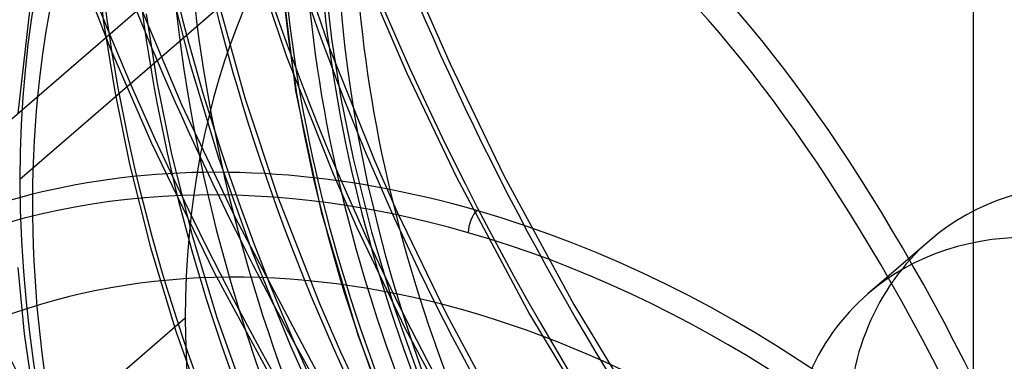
# Model space of a CAD drawing. Header units: millimetres. Extents: x -163 to 160, y -206 to 203.
# Tile 35 of 97: x -32 to -3, y 7 to 17. Entities that reach past the tile are written whole.
import ezdxf

# ---------------------------------------------------------------- set-up
doc = ezdxf.new("R2010")
doc.units = ezdxf.units.MM
doc.layers.add('MAIN-1', color=7, linetype='Continuous')
doc.layers.add('MAIN-2', color=7, linetype='Continuous')

msp = doc.modelspace()

# ---------------------------------------------------------------- linework, layer by layer
at = {"layer": 'MAIN-1'}
for p, q in [((-4.399, 24.67), (-4.399, 4.339)), ((-35.962, 10.857), (-23.55, 21.606)), ((-32.069, 16.936), (-32.405, 13.938))]:
    msp.add_line(p, q, dxfattribs=at)
for centre, major_axis, ratio, start_param, end_param in [((-0.5, -0.433), (86.414, -99.783), 0.75, 0.713724, 3.388402), ((-27, -23.383), (-83.796, 96.759), 0.75, -3.141592, -0.857072), ((-27, -23.383), (83.141, -96.003), 0.75, 0, 2.284521), ((-27, -23.383), (-83.796, 96.759), 0.75, 0, 2.284521), ((-27, -23.383), (83.141, -96.003), 0.75, -3.141592, -0.857072), ((1.8, 1.559), (-25.535, 29.485), 0.75, 0.014223, 0.619794), ((-12.309, -10.66), (10.224, -32.598), 0.376055, 1.927956, 3.227247), ((-19.2, -16.628), (-20.458, 23.623), 0.75, -0.857072, 0.474038), ((-18.95, -16.411), (-20.785, 24.001), 0.75, -0.857072, 0), ((-18.95, 10.652), (-0.139, -0.48), 0.433013, -2.55359, -0.982794), ((-18.95, -16.411), (-20.785, 24.001), 0.75, -2.427868, -0.857072), ((-19.2, -16.628), (18.707, -21.601), 0.75, 0.713724, 3.141578), ((-19.2, -16.628), (-20.458, 23.623), 0.75, 2.667559, 5.426113)]:
    msp.add_ellipse(centre, major_axis=major_axis, ratio=ratio, start_param=start_param, end_param=end_param, dxfattribs=at)
at = {"layer": 'MAIN-2'}
for p, q in [((-23.06, 20.035), (-32.345, 11.993)), ((-31.366, 20.149), (-29.695, 15.849)), ((-25.613, 18.798), (-24.528, 15.603)), ((-24.332, 18.958), (-23.268, 15.855)), ((-30.138, 18.75), (-29.902, 16.682)), ((-28.046, 18.099), (-27.355, 15.375)), ((-24.688, 17.972), (-24.262, 14.602)), ((-29.125, 17.816), (-27.606, 14.202)), ((-23.401, 17.834), (-23.208, 16.123)), ((-22.042, 17.526), (-21.015, 15.136)), ((-20.607, 17.38), (-19.735, 15.387)), ((-26.548, 17.297), (-25.747, 14.396)), ((-28.644, 16.862), (-28.32, 14.818)), ((-29.902, 16.682), (-29.567, 14.579)), ((-23.208, 16.123), (-22.935, 14.382)), ((-29.695, 15.849), (-28.484, 13.059)), ((-24.528, 15.603), (-23.163, 12.159)), ((-23.268, 15.855), (-21.942, 12.532)), ((-27.355, 15.375), (-26.519, 12.629)), ((-19.735, 15.387), (-18.154, 12.109)), ((-21.015, 15.136), (-19.549, 12.06)), ((-28.32, 14.818), (-27.898, 12.742)), ((-29.567, 14.579), (-29.133, 12.446)), ((-24.262, 14.602), (-23.513, 11.051)), ((-27.606, 14.202), (-26.036, 10.876)), ((-25.747, 14.396), (-24.789, 11.505)), ((-22.935, 14.382), (-22.58, 12.614)), ((-28.484, 13.059), (-26.664, 9.289)), ((-27.898, 12.742), (-27.298, 10.356)), ((-29.133, 12.446), (-28.519, 10.004)), ((-26.519, 12.629), (-25.538, 9.872)), ((-22.58, 12.614), (-22.042, 10.456)), ((-21.942, 12.532), (-21.287, 11.041)), ((-23.163, 12.159), (-22.482, 10.602)), ((-19.549, 12.06), (-17.406, 8.039)), ((-18.154, 12.109), (-16.105, 8.322)), ((-24.789, 11.505), (-23.559, 8.355)), ((-23.513, 11.051), (-22.441, 7.437)), ((-21.287, 11.041), (-19.842, 8.04)), ((-26.036, 10.876), (-23.448, 5.981)), ((-22.482, 10.602), (-21.055, 7.626)), ((-22.042, 10.456), (-21.383, 8.277)), ((-27.298, 10.356), (-26.57, 7.947)), ((-5.683, 10.199), (-7.483, 8.64)), ((-28.519, 10.004), (-27.773, 7.542)), ((-25.538, 9.872), (-24.414, 7.114)), ((-32.403, 9.416), (-32.224, 7.47)), ((-26.664, 9.289), (-24.21, 4.757)), ((-23.559, 8.355), (-22.947, 6.936)), ((-21.383, 8.277), (-20.601, 6.087)), ((-16.105, 8.322), (-13.869, 4.648)), ((-35.623, 0.899), (-27.496, 7.938)), ((-26.57, 7.947), (-25.712, 5.526)), ((-19.842, 8.04), (-18.045, 4.712)), ((-17.406, 8.039), (-15.092, 4.202)), ((-27.773, 7.542), (-26.897, 5.07)), ((-21.055, 7.626), (-19.22, 4.208)), ((-32.224, 7.47), (-31.885, 5.179)), ((-22.441, 7.437), (-21.267, 4.335)), ((-24.414, 7.114), (-23.996, 6.172)), ((-22.947, 6.936), (-21.794, 4.501))]:
    msp.add_line(p, q, dxfattribs=at)
for centre, major_axis, ratio, start_param, end_param in [((0, 0), (-85.76, 99.027), 0.75, -2.427868, 0.713724), ((31.524, 27.3), (-64.102, 74.018), 0.75, 0.713724, 1.460202), ((31.524, 27.3), (-57.617, 66.53), 0.75, 0.713724, 1.455819), ((31.524, 27.3), (-51.132, 59.042), 0.75, 0.713724, 1.450323), ((31.524, 27.3), (-44.647, 51.554), 0.75, 0.713724, 1.443228), ((2.3, 1.992), (26.189, -30.241), 0.75, 2.406273, 3.855317), ((25.124, 21.758), (-40.49, 46.753), 0.75, 0.713724, 1.439494), ((31.524, 27.3), (43.815, -50.594), 0.75, -2.262356, -1.695546), ((0, 0), (-85.76, 99.027), 0.75, 0.713724, 3.855317), ((-0.5, -0.433), (86.414, -99.783), 0.75, -2.427868, -0.246809), ((18.724, 16.215), (-36.333, 41.953), 0.75, 0.713724, 1.432545), ((25.124, 21.758), (39.658, -45.793), 0.75, -2.303996, -1.700983), ((-2.5, -2.165), (-83.796, 96.759), 0.75, 0.713724, 2.284521), ((18.724, 16.215), (35.501, -40.993), 0.75, -2.375583, -1.707657), ((-11.691, -10.125), (10.224, -32.598), 0.376055, 1.906509, 3.203742), ((0, 0), (20.785, -24.001), 0.75, 3.141578, 3.855317), ((12.324, 10.673), (-32.176, 37.153), 0.75, 0.713724, 1.423765), ((12.324, 10.673), (31.344, -36.193), 0.75, -2.427868, -1.72213), ((31.524, 27.3), (50.3, -58.082), 0.75, -2.069713, -1.692077), ((12.091, 10.471), (29.931, -34.561), 0.75, -2.427868, -1.723225), ((11.586, 10.033), (-29.931, 34.561), 0.75, 0.713724, 3.141578), ((12.324, 10.673), (-28.019, 32.353), 0.75, 0.713724, 1.409984), ((12.091, 10.471), (27.885, -32.199), 0.75, -2.427868, -1.729163), ((12.091, 10.471), (-27.321, 31.547), 0.75, 0.713724, 1.410634), ((12.324, 10.673), (27.187, -31.393), 0.75, -2.427868, -1.734342), ((12.091, 10.471), (26.189, -30.241), 0.75, -2.427868, -1.734792), ((11.586, 10.033), (-26.189, 30.241), 0.75, 0.713724, 3.141578), ((31.524, 27.3), (63.27, -73.058), 0.75, -2.024716, -1.681902), ((1.8, 1.559), (-25.535, 29.485), 0.75, 0.619794, 2.284521), ((1.8, 1.559), (7.483, -8.64), 0.75, 0.713724, 3.141552), ((2.3, 1.992), (26.189, -30.241), 0.75, -2.427868, -0.857072), ((31.524, 27.3), (56.785, -65.57), 0.75, -1.945538, -1.686408), ((0, 0), (7.483, -8.64), 0.75, 0.713724, 3.141552), ((1.8, 1.559), (7.483, -8.64), 0.75, 3.141552, 3.855317), ((0, 0), (7.483, -8.64), 0.75, 3.141552, 3.855317), ((0, 0), (20.785, -24.001), 0.75, -2.427868, -0.000014)]:
    msp.add_ellipse(centre, major_axis=major_axis, ratio=ratio, start_param=start_param, end_param=end_param, dxfattribs=at)

doc.saveas('drawing.dxf')
